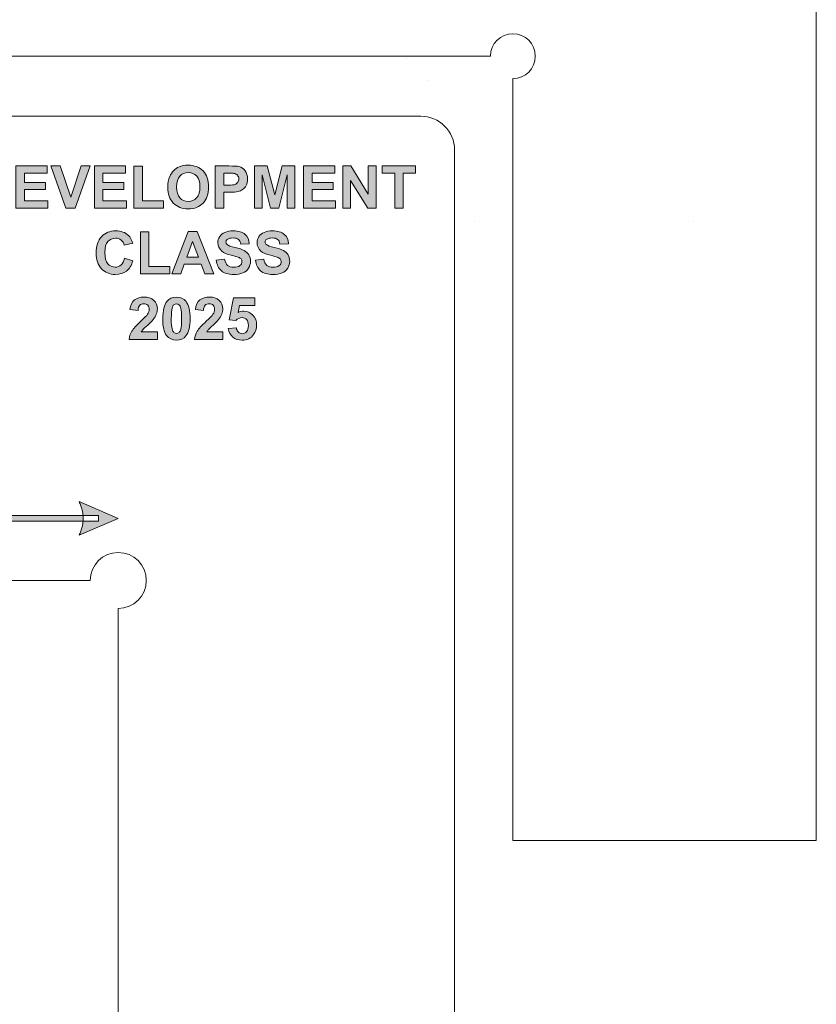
# Model space of a CAD drawing. Header units: millimetres. Extents: x 4 to 594, y -297 to -6.
# Tile 116 of 134: x 523 to 594, y -200 to -113. Entities that reach past the tile are written whole.
import ezdxf

# ---------------------------------------------------------------- set-up
doc = ezdxf.new("R2010")
doc.units = ezdxf.units.MM
doc.header["$MEASUREMENT"] = 0
doc.layers.add('Layer 1', color=7, linetype='Continuous', lineweight=0)

# ---------------------------------------------------------------- blocks, each defined once
blk = doc.blocks.new('Block_11')
at = {"layer": 'Layer 1', "color": 242, "lineweight": 9, "true_color": 0xe32227}
for p, q in [((557.82, -115.961), (557.82, -115.961)), ((559.82, -117.961), (559.82, -117.961)), ((563.92, -130.561), (563.92, -130.561)), ((563.92, -130.561), (563.92, -130.561)), ((583.42, -130.561), (583.42, -130.561)), ((583.42, -130.561), (583.42, -130.561))]:
    blk.add_line(p, q, dxfattribs=at)
at = {"layer": 'Layer 1', "color": 240, "lineweight": 0, "true_color": 0xed2224}
for points in [[(547.321, -5.775), (547.321, -5.775), (594.386, -5.775), (594.386, -5.775), (594.386, -5.775), (594.386, -185.775), (594.386, -185.775), (594.386, -185.775), (567.321, -185.775), (567.321, -185.775)], [(565.321, -115.775), (565.321, -114.67), (566.216, -113.775), (567.321, -113.775), (568.425, -113.775), (569.321, -114.67), (569.321, -115.775), (569.321, -116.879), (568.425, -117.775), (567.321, -117.775)]]:
    blk.add_open_spline(points, degree=3, knots=[0, 0, 0, 0, 1, 1, 1, 2, 2, 2, 3, 3, 3, 3], dxfattribs=at)
for points in [[(565.321, -115.775), (565.321, -115.775), (359.321, -115.775), (359.321, -115.775)], [(567.321, -185.775), (567.321, -185.775), (567.321, -117.775), (567.321, -117.775)]]:
    blk.add_open_spline(points, degree=3, dxfattribs=at)
blk = doc.blocks.new('Block_38')
at = {"layer": 'Layer 1', "true_color": 0x010101, "transparency": 33554687}
for points in [[(522.988, -129.33), (522.988, -125.574), (525.769, -125.574), (525.769, -126.209), (523.749, -126.209), (523.749, -127.043), (525.627, -127.043), (525.627, -127.678), (523.749, -127.678), (523.749, -128.696), (525.842, -128.696), (525.842, -129.33)], [(527.448, -129.33), (526.104, -125.574), (526.926, -125.574), (527.88, -128.354), (528.796, -125.574), (529.604, -125.574), (528.268, -129.33)], [(529.987, -129.33), (529.987, -125.574), (532.768, -125.574), (532.768, -126.209), (530.748, -126.209), (530.748, -127.043), (532.626, -127.043), (532.626, -127.678), (530.748, -127.678), (530.748, -128.696), (532.841, -128.696), (532.841, -129.33)], [(533.507, -129.33), (533.507, -125.605), (534.268, -125.605), (534.268, -128.696), (536.152, -128.696), (536.152, -129.33)], [(544.261, -129.33), (544.261, -125.574), (545.401, -125.574), (546.074, -128.136), (546.739, -125.574), (547.881, -125.574), (547.881, -129.33), (547.178, -129.33), (547.176, -126.373), (546.435, -129.33), (545.704, -129.33), (544.967, -126.373), (544.964, -129.33)], [(548.642, -129.33), (548.642, -125.574), (551.423, -125.574), (551.423, -126.209), (549.403, -126.209), (549.403, -127.043), (551.281, -127.043), (551.281, -127.678), (549.403, -127.678), (549.403, -128.696), (551.496, -128.696), (551.496, -129.33)], [(552.142, -129.33), (552.142, -125.574), (552.878, -125.574), (554.424, -128.091), (554.424, -125.574), (555.127, -125.574), (555.127, -129.33), (554.367, -129.33), (552.845, -126.861), (552.845, -129.33)], [(556.775, -129.33), (556.775, -126.209), (555.663, -126.209), (555.663, -125.574), (558.643, -125.574), (558.643, -126.209), (557.536, -126.209), (557.536, -129.33)], [(534.086, -135.192), (534.086, -131.467), (534.847, -131.467), (534.847, -134.557), (536.731, -134.557), (536.731, -135.192)]]:
    blk.add_hatch(color=18, dxfattribs=at).paths.add_polyline_path(points)
h = blk.add_hatch(color=18, dxfattribs=at)
edge = h.paths.add_edge_path()
edge.add_spline(control_points=[(537.315, -127.449), (537.315, -127.875), (537.414, -128.198), (537.611, -128.418), (537.808, -128.638), (538.058, -128.748), (538.36, -128.748), (538.664, -128.748), (538.912, -128.639), (539.107, -128.421), (539.301, -128.202), (539.398, -127.875), (539.398, -127.439), (539.398, -127.008), (539.304, -126.686), (539.114, -126.474), (538.925, -126.262), (538.674, -126.156), (538.36, -126.156), (538.047, -126.156), (537.795, -126.264), (537.603, -126.478), (537.412, -126.693), (537.315, -127.017), (537.315, -127.449)], knot_values=[0, 0, 0, 0, 1, 1, 1, 2, 2, 2, 3, 3, 3, 4, 4, 4, 5, 5, 5, 6, 6, 6, 7, 7, 7, 8, 8, 8, 8], degree=3, periodic=0)
edge = h.paths.add_edge_path()
edge.add_spline(control_points=[(536.534, -127.475), (536.534, -127.092), (536.591, -126.77), (536.706, -126.509), (536.791, -126.318), (536.908, -126.146), (537.056, -125.994), (537.204, -125.841), (537.365, -125.729), (537.541, -125.654), (537.775, -125.556), (538.046, -125.506), (538.352, -125.506), (538.906, -125.506), (539.349, -125.678), (539.682, -126.021), (540.014, -126.366), (540.18, -126.844), (540.18, -127.457), (540.18, -128.065), (540.015, -128.541), (539.685, -128.884), (539.356, -129.227), (538.914, -129.399), (538.362, -129.399), (537.803, -129.399), (537.358, -129.228), (537.029, -128.886), (536.699, -128.545), (536.534, -128.075), (536.534, -127.475), (536.534, -127.475), (536.534, -127.475), (536.534, -127.475)], knot_values=[0, 0, 0, 0, 1, 1, 1, 2, 2, 2, 3, 3, 3, 4, 4, 4, 5, 5, 5, 6, 6, 6, 7, 7, 7, 8, 8, 8, 9, 9, 9, 10, 10, 10, 11, 11, 11, 11], degree=3, periodic=0)
h = blk.add_hatch(color=18, dxfattribs=at)
edge = h.paths.add_edge_path()
edge.add_spline(control_points=[(541.533, -126.209), (541.533, -126.209), (541.533, -127.279), (541.533, -127.279), (541.533, -127.279), (541.947, -127.279), (541.947, -127.279), (542.245, -127.279), (542.443, -127.259), (542.544, -127.219), (542.644, -127.18), (542.723, -127.119), (542.78, -127.034), (542.837, -126.95), (542.866, -126.853), (542.866, -126.741), (542.866, -126.604), (542.825, -126.491), (542.746, -126.402), (542.665, -126.313), (542.565, -126.257), (542.441, -126.234), (542.351, -126.217), (542.17, -126.209), (541.898, -126.209), (541.898, -126.209), (541.533, -126.209), (541.533, -126.209)], knot_values=[0, 0, 0, 0, 1, 1, 1, 2, 2, 2, 3, 3, 3, 4, 4, 4, 5, 5, 5, 6, 6, 6, 7, 7, 7, 8, 8, 8, 9, 9, 9, 9], degree=3, periodic=0)
edge = h.paths.add_edge_path()
edge.add_spline(control_points=[(540.772, -129.33), (540.772, -129.33), (540.772, -125.574), (540.772, -125.574), (540.772, -125.574), (541.988, -125.574), (541.988, -125.574), (542.449, -125.574), (542.749, -125.592), (542.889, -125.63), (543.104, -125.687), (543.284, -125.809), (543.43, -125.998), (543.575, -126.187), (543.647, -126.431), (543.647, -126.73), (543.647, -126.961), (543.605, -127.154), (543.522, -127.311), (543.438, -127.469), (543.332, -127.592), (543.204, -127.682), (543.075, -127.771), (542.944, -127.831), (542.811, -127.86), (542.63, -127.895), (542.369, -127.914), (542.026, -127.914), (542.026, -127.914), (541.533, -127.914), (541.533, -127.914), (541.533, -127.914), (541.533, -129.33), (541.533, -129.33), (541.533, -129.33), (540.772, -129.33), (540.772, -129.33), (540.772, -129.33), (540.772, -129.33), (540.772, -129.33)], knot_values=[0, 0, 0, 0, 1, 1, 1, 2, 2, 2, 3, 3, 3, 4, 4, 4, 5, 5, 5, 6, 6, 6, 7, 7, 7, 8, 8, 8, 9, 9, 9, 10, 10, 10, 11, 11, 11, 12, 12, 12, 13, 13, 13, 13], degree=3, periodic=0)
h = blk.add_hatch(color=18, dxfattribs=at)
edge = h.paths.add_edge_path()
edge.add_spline(control_points=[(532.679, -133.807), (532.679, -133.807), (533.414, -134.032), (533.414, -134.032), (533.301, -134.446), (533.113, -134.753), (532.851, -134.954), (532.588, -135.154), (532.256, -135.255), (531.853, -135.255), (531.354, -135.255), (530.944, -135.084), (530.622, -134.743), (530.301, -134.402), (530.14, -133.936), (530.14, -133.344), (530.14, -132.719), (530.302, -132.233), (530.624, -131.886), (530.947, -131.54), (531.372, -131.367), (531.898, -131.367), (532.358, -131.367), (532.732, -131.503), (533.019, -131.775), (533.19, -131.936), (533.318, -132.167), (533.403, -132.469), (533.403, -132.469), (532.653, -132.647), (532.653, -132.647), (532.608, -132.453), (532.516, -132.299), (532.375, -132.186), (532.233, -132.073), (532.062, -132.018), (531.861, -132.018), (531.582, -132.018), (531.355, -132.117), (531.182, -132.317), (531.008, -132.517), (530.922, -132.84), (530.922, -133.288), (530.922, -133.762), (531.007, -134.1), (531.178, -134.301), (531.349, -134.503), (531.571, -134.604), (531.845, -134.604), (532.047, -134.604), (532.221, -134.54), (532.366, -134.412), (532.511, -134.283), (532.616, -134.082), (532.679, -133.807)], knot_values=[0, 0, 0, 0, 1, 1, 1, 2, 2, 2, 3, 3, 3, 4, 4, 4, 5, 5, 5, 6, 6, 6, 7, 7, 7, 8, 8, 8, 9, 9, 9, 10, 10, 10, 11, 11, 11, 12, 12, 12, 13, 13, 13, 14, 14, 14, 15, 15, 15, 16, 16, 16, 17, 17, 17, 18, 18, 18, 18], degree=3, periodic=0)
h = blk.add_hatch(color=18, dxfattribs=at)
edge = h.paths.add_edge_path()
edge.add_spline(control_points=[(539.264, -133.702), (539.264, -133.702), (538.742, -132.311), (538.742, -132.311), (538.742, -132.311), (538.235, -133.702), (538.235, -133.702), (538.235, -133.702), (539.264, -133.702), (539.264, -133.702)], knot_values=[0, 0, 0, 0, 1, 1, 1, 2, 2, 2, 3, 3, 3, 3], degree=3, periodic=0)
edge = h.paths.add_edge_path()
edge.add_spline(control_points=[(540.654, -135.192), (540.654, -135.192), (539.835, -135.192), (539.835, -135.192), (539.835, -135.192), (539.51, -134.336), (539.51, -134.336), (539.51, -134.336), (538.004, -134.336), (538.004, -134.336), (538.004, -134.336), (537.692, -135.192), (537.692, -135.192), (537.692, -135.192), (536.887, -135.192), (536.887, -135.192), (536.887, -135.192), (538.346, -131.435), (538.346, -131.435), (538.346, -131.435), (539.149, -131.435), (539.149, -131.435), (539.149, -131.435), (540.654, -135.192), (540.654, -135.192), (540.654, -135.192), (540.654, -135.192), (540.654, -135.192)], knot_values=[0, 0, 0, 0, 1, 1, 1, 2, 2, 2, 3, 3, 3, 4, 4, 4, 5, 5, 5, 6, 6, 6, 7, 7, 7, 8, 8, 8, 9, 9, 9, 9], degree=3, periodic=0)
h = blk.add_hatch(color=18, dxfattribs=at)
edge = h.paths.add_edge_path()
edge.add_spline(control_points=[(540.86, -133.975), (540.86, -133.975), (541.599, -133.901), (541.599, -133.901), (541.644, -134.148), (541.733, -134.33), (541.869, -134.446), (542.004, -134.562), (542.187, -134.62), (542.417, -134.62), (542.66, -134.62), (542.844, -134.568), (542.967, -134.465), (543.09, -134.362), (543.152, -134.241), (543.152, -134.103), (543.152, -134.014), (543.126, -133.939), (543.075, -133.876), (543.023, -133.814), (542.932, -133.759), (542.803, -133.714), (542.714, -133.682), (542.513, -133.628), (542.198, -133.549), (541.793, -133.448), (541.509, -133.324), (541.346, -133.176), (541.116, -132.969), (541.001, -132.716), (541.001, -132.418), (541.001, -132.226), (541.055, -132.046), (541.163, -131.879), (541.271, -131.712), (541.427, -131.585), (541.631, -131.498), (541.835, -131.411), (542.079, -131.367), (542.368, -131.367), (542.838, -131.367), (543.192, -131.471), (543.429, -131.68), (543.667, -131.889), (543.791, -132.167), (543.803, -132.516), (543.803, -132.516), (543.042, -132.542), (543.042, -132.542), (543.01, -132.348), (542.941, -132.209), (542.835, -132.124), (542.729, -132.039), (542.57, -131.996), (542.358, -131.996), (542.14, -131.996), (541.968, -132.042), (541.845, -132.133), (541.765, -132.191), (541.725, -132.269), (541.725, -132.367), (541.725, -132.457), (541.763, -132.532), (541.838, -132.595), (541.933, -132.677), (542.165, -132.761), (542.533, -132.848), (542.901, -132.935), (543.173, -133.026), (543.349, -133.118), (543.526, -133.212), (543.664, -133.339), (543.764, -133.5), (543.863, -133.662), (543.913, -133.862), (543.913, -134.099), (543.913, -134.314), (543.854, -134.516), (543.734, -134.704), (543.614, -134.892), (543.445, -135.032), (543.227, -135.123), (543.008, -135.214), (542.735, -135.26), (542.409, -135.26), (541.934, -135.26), (541.57, -135.151), (541.315, -134.931), (541.061, -134.712), (540.909, -134.393), (540.86, -133.975)], knot_values=[0, 0, 0, 0, 1, 1, 1, 2, 2, 2, 3, 3, 3, 4, 4, 4, 5, 5, 5, 6, 6, 6, 7, 7, 7, 8, 8, 8, 9, 9, 9, 10, 10, 10, 11, 11, 11, 12, 12, 12, 13, 13, 13, 14, 14, 14, 15, 15, 15, 16, 16, 16, 17, 17, 17, 18, 18, 18, 19, 19, 19, 20, 20, 20, 21, 21, 21, 22, 22, 22, 23, 23, 23, 24, 24, 24, 25, 25, 25, 26, 26, 26, 27, 27, 27, 28, 28, 28, 29, 29, 29, 30, 30, 30, 30], degree=3, periodic=0)
h = blk.add_hatch(color=18, dxfattribs=at)
edge = h.paths.add_edge_path()
edge.add_spline(control_points=[(544.359, -133.975), (544.359, -133.975), (545.099, -133.901), (545.099, -133.901), (545.143, -134.148), (545.233, -134.33), (545.368, -134.446), (545.504, -134.562), (545.686, -134.62), (545.916, -134.62), (546.16, -134.62), (546.343, -134.568), (546.466, -134.465), (546.59, -134.362), (546.652, -134.241), (546.652, -134.103), (546.652, -134.014), (546.626, -133.939), (546.574, -133.876), (546.522, -133.814), (546.431, -133.759), (546.302, -133.714), (546.214, -133.682), (546.013, -133.628), (545.698, -133.549), (545.293, -133.448), (545.009, -133.324), (544.845, -133.176), (544.615, -132.969), (544.501, -132.716), (544.501, -132.418), (544.501, -132.226), (544.555, -132.046), (544.663, -131.879), (544.771, -131.712), (544.927, -131.585), (545.13, -131.498), (545.334, -131.411), (545.579, -131.367), (545.867, -131.367), (546.337, -131.367), (546.691, -131.471), (546.928, -131.68), (547.166, -131.889), (547.29, -132.167), (547.302, -132.516), (547.302, -132.516), (546.542, -132.542), (546.542, -132.542), (546.509, -132.348), (546.44, -132.209), (546.334, -132.124), (546.229, -132.039), (546.069, -131.996), (545.858, -131.996), (545.639, -131.996), (545.468, -132.042), (545.345, -132.133), (545.265, -132.191), (545.225, -132.269), (545.225, -132.367), (545.225, -132.457), (545.262, -132.532), (545.338, -132.595), (545.433, -132.677), (545.665, -132.761), (546.033, -132.848), (546.401, -132.935), (546.673, -133.026), (546.849, -133.118), (547.025, -133.212), (547.163, -133.339), (547.263, -133.5), (547.363, -133.662), (547.413, -133.862), (547.413, -134.099), (547.413, -134.314), (547.353, -134.516), (547.233, -134.704), (547.114, -134.892), (546.945, -135.032), (546.726, -135.123), (546.508, -135.214), (546.235, -135.26), (545.909, -135.26), (545.434, -135.26), (545.069, -135.151), (544.815, -134.931), (544.56, -134.712), (544.409, -134.393), (544.359, -133.975)], knot_values=[0, 0, 0, 0, 1, 1, 1, 2, 2, 2, 3, 3, 3, 4, 4, 4, 5, 5, 5, 6, 6, 6, 7, 7, 7, 8, 8, 8, 9, 9, 9, 10, 10, 10, 11, 11, 11, 12, 12, 12, 13, 13, 13, 14, 14, 14, 15, 15, 15, 16, 16, 16, 17, 17, 17, 18, 18, 18, 19, 19, 19, 20, 20, 20, 21, 21, 21, 22, 22, 22, 23, 23, 23, 24, 24, 24, 25, 25, 25, 26, 26, 26, 27, 27, 27, 28, 28, 28, 29, 29, 29, 30, 30, 30, 30], degree=3, periodic=0)
h = blk.add_hatch(color=18, dxfattribs=at)
edge = h.paths.add_edge_path()
edge.add_spline(control_points=[(535.603, -140.387), (535.603, -140.387), (535.603, -141.053), (535.603, -141.053), (535.603, -141.053), (533.079, -141.053), (533.079, -141.053), (533.106, -140.799), (533.189, -140.56), (533.325, -140.333), (533.461, -140.107), (533.732, -139.806), (534.134, -139.431), (534.458, -139.128), (534.657, -138.923), (534.73, -138.815), (534.829, -138.667), (534.879, -138.52), (534.879, -138.374), (534.879, -138.213), (534.836, -138.089), (534.749, -138.003), (534.664, -137.916), (534.545, -137.874), (534.394, -137.874), (534.243, -137.874), (534.124, -137.919), (534.035, -138.01), (533.947, -138.1), (533.896, -138.25), (533.882, -138.461), (533.882, -138.461), (533.163, -138.389), (533.163, -138.389), (533.206, -137.993), (533.34, -137.707), (533.565, -137.534), (533.791, -137.362), (534.073, -137.275), (534.411, -137.275), (534.782, -137.275), (535.073, -137.376), (535.286, -137.576), (535.497, -137.776), (535.603, -138.026), (535.603, -138.324), (535.603, -138.493), (535.572, -138.654), (535.512, -138.808), (535.452, -138.961), (535.355, -139.121), (535.223, -139.289), (535.137, -139.401), (534.979, -139.561), (534.751, -139.77), (534.523, -139.979), (534.379, -140.117), (534.318, -140.186), (534.257, -140.255), (534.208, -140.322), (534.171, -140.387), (534.171, -140.387), (535.603, -140.387), (535.603, -140.387)], knot_values=[0, 0, 0, 0, 1, 1, 1, 2, 2, 2, 3, 3, 3, 4, 4, 4, 5, 5, 5, 6, 6, 6, 7, 7, 7, 8, 8, 8, 9, 9, 9, 10, 10, 10, 11, 11, 11, 12, 12, 12, 13, 13, 13, 14, 14, 14, 15, 15, 15, 16, 16, 16, 17, 17, 17, 18, 18, 18, 19, 19, 19, 20, 20, 20, 21, 21, 21, 21], degree=3, periodic=0)
h = blk.add_hatch(color=18, dxfattribs=at)
edge = h.paths.add_edge_path()
edge.add_spline(control_points=[(537.306, -137.874), (537.221, -137.874), (537.144, -137.901), (537.077, -137.958), (537.01, -138.013), (536.957, -138.112), (536.921, -138.257), (536.872, -138.443), (536.847, -138.758), (536.847, -139.199), (536.847, -139.642), (536.869, -139.945), (536.913, -140.11), (536.957, -140.276), (537.012, -140.386), (537.078, -140.441), (537.145, -140.496), (537.221, -140.523), (537.306, -140.523), (537.392, -140.523), (537.469, -140.495), (537.536, -140.439), (537.603, -140.384), (537.655, -140.284), (537.692, -140.14), (537.741, -139.956), (537.765, -139.642), (537.765, -139.199), (537.765, -138.758), (537.744, -138.454), (537.7, -138.289), (537.656, -138.124), (537.601, -138.013), (537.535, -137.958), (537.468, -137.901), (537.392, -137.874), (537.306, -137.874)], knot_values=[0, 0, 0, 0, 1, 1, 1, 2, 2, 2, 3, 3, 3, 4, 4, 4, 5, 5, 5, 6, 6, 6, 7, 7, 7, 8, 8, 8, 9, 9, 9, 10, 10, 10, 11, 11, 11, 12, 12, 12, 12], degree=3, periodic=0)
edge = h.paths.add_edge_path()
edge.add_spline(control_points=[(537.306, -137.275), (537.67, -137.275), (537.954, -137.406), (538.16, -137.666), (538.404, -137.974), (538.526, -138.486), (538.526, -139.199), (538.526, -139.912), (538.403, -140.424), (538.157, -140.736), (537.953, -140.993), (537.67, -141.121), (537.306, -141.121), (536.941, -141.121), (536.646, -140.98), (536.422, -140.699), (536.198, -140.417), (536.087, -139.915), (536.087, -139.192), (536.087, -138.483), (536.21, -137.972), (536.456, -137.661), (536.659, -137.404), (536.943, -137.275), (537.306, -137.275), (537.306, -137.275), (537.306, -137.275), (537.306, -137.275)], knot_values=[0, 0, 0, 0, 1, 1, 1, 2, 2, 2, 3, 3, 3, 4, 4, 4, 5, 5, 5, 6, 6, 6, 7, 7, 7, 8, 8, 8, 9, 9, 9, 9], degree=3, periodic=0)
h = blk.add_hatch(color=18, dxfattribs=at)
edge = h.paths.add_edge_path()
edge.add_spline(control_points=[(541.439, -140.387), (541.439, -140.387), (541.439, -141.053), (541.439, -141.053), (541.439, -141.053), (538.915, -141.053), (538.915, -141.053), (538.942, -140.799), (539.025, -140.56), (539.161, -140.333), (539.297, -140.107), (539.568, -139.806), (539.97, -139.431), (540.294, -139.128), (540.493, -138.923), (540.566, -138.815), (540.665, -138.667), (540.715, -138.52), (540.715, -138.374), (540.715, -138.213), (540.672, -138.089), (540.585, -138.003), (540.5, -137.916), (540.381, -137.874), (540.23, -137.874), (540.079, -137.874), (539.96, -137.919), (539.871, -138.01), (539.783, -138.1), (539.732, -138.25), (539.718, -138.461), (539.718, -138.461), (538.999, -138.389), (538.999, -138.389), (539.042, -137.993), (539.176, -137.707), (539.401, -137.534), (539.627, -137.362), (539.909, -137.275), (540.247, -137.275), (540.618, -137.275), (540.909, -137.376), (541.122, -137.576), (541.333, -137.776), (541.439, -138.026), (541.439, -138.324), (541.439, -138.493), (541.408, -138.654), (541.348, -138.808), (541.288, -138.961), (541.191, -139.121), (541.059, -139.289), (540.973, -139.401), (540.815, -139.561), (540.587, -139.77), (540.359, -139.979), (540.215, -140.117), (540.154, -140.186), (540.093, -140.255), (540.044, -140.322), (540.007, -140.387), (540.007, -140.387), (541.439, -140.387), (541.439, -140.387)], knot_values=[0, 0, 0, 0, 1, 1, 1, 2, 2, 2, 3, 3, 3, 4, 4, 4, 5, 5, 5, 6, 6, 6, 7, 7, 7, 8, 8, 8, 9, 9, 9, 10, 10, 10, 11, 11, 11, 12, 12, 12, 13, 13, 13, 14, 14, 14, 15, 15, 15, 16, 16, 16, 17, 17, 17, 18, 18, 18, 19, 19, 19, 20, 20, 20, 21, 21, 21, 21], degree=3, periodic=0)
h = blk.add_hatch(color=18, dxfattribs=at)
edge = h.paths.add_edge_path()
edge.add_spline(control_points=[(541.933, -140.088), (541.933, -140.088), (542.652, -140.014), (542.652, -140.014), (542.673, -140.177), (542.733, -140.306), (542.834, -140.401), (542.935, -140.497), (543.051, -140.544), (543.183, -140.544), (543.334, -140.544), (543.462, -140.483), (543.566, -140.36), (543.67, -140.236), (543.722, -140.051), (543.722, -139.803), (543.722, -139.571), (543.67, -139.397), (543.566, -139.28), (543.463, -139.164), (543.329, -139.107), (543.162, -139.107), (542.955, -139.107), (542.769, -139.197), (542.605, -139.379), (542.605, -139.379), (542.022, -139.295), (542.022, -139.295), (542.022, -139.295), (542.389, -137.344), (542.389, -137.344), (542.389, -137.344), (544.294, -137.344), (544.294, -137.344), (544.294, -137.344), (544.294, -138.015), (544.294, -138.015), (544.294, -138.015), (542.936, -138.015), (542.936, -138.015), (542.936, -138.015), (542.822, -138.654), (542.822, -138.654), (542.982, -138.575), (543.147, -138.535), (543.315, -138.535), (543.635, -138.535), (543.906, -138.651), (544.128, -138.884), (544.351, -139.117), (544.462, -139.42), (544.462, -139.792), (544.462, -140.103), (544.372, -140.379), (544.193, -140.623), (543.948, -140.955), (543.608, -141.121), (543.175, -141.121), (542.828, -141.121), (542.544, -141.028), (542.326, -140.841), (542.106, -140.654), (541.976, -140.404), (541.933, -140.088)], knot_values=[0, 0, 0, 0, 1, 1, 1, 2, 2, 2, 3, 3, 3, 4, 4, 4, 5, 5, 5, 6, 6, 6, 7, 7, 7, 8, 8, 8, 9, 9, 9, 10, 10, 10, 11, 11, 11, 12, 12, 12, 13, 13, 13, 14, 14, 14, 15, 15, 15, 16, 16, 16, 17, 17, 17, 18, 18, 18, 19, 19, 19, 20, 20, 20, 21, 21, 21, 21], degree=3, periodic=0)
h = blk.add_hatch(color=18, dxfattribs=at)
edge = h.paths.add_edge_path()
edge.add_spline(control_points=[(532.118, -157.032), (532.118, -157.032), (528.618, -158.532), (528.618, -158.532), (528.618, -158.532), (528.664, -158.438), (528.664, -158.438), (528.664, -158.438), (528.706, -158.344), (528.706, -158.344), (528.706, -158.344), (528.746, -158.25), (528.746, -158.25), (528.746, -158.25), (528.782, -158.157), (528.782, -158.157), (528.782, -158.157), (528.816, -158.063), (528.816, -158.063), (528.816, -158.063), (528.847, -157.969), (528.847, -157.969), (528.847, -157.969), (528.875, -157.875), (528.875, -157.875), (528.875, -157.875), (528.899, -157.782), (528.899, -157.782), (528.899, -157.782), (528.921, -157.688), (528.921, -157.688), (528.921, -157.688), (528.941, -157.594), (528.941, -157.594), (528.941, -157.594), (528.957, -157.5), (528.957, -157.5), (528.957, -157.5), (528.97, -157.407), (528.97, -157.407), (528.97, -157.407), (528.98, -157.313), (528.98, -157.313), (528.98, -157.313), (528.987, -157.219), (528.987, -157.219), (528.987, -157.219), (528.992, -157.125), (528.992, -157.125), (528.992, -157.125), (528.993, -157.032), (528.993, -157.032), (528.993, -157.032), (528.992, -156.938), (528.992, -156.938), (528.992, -156.938), (528.987, -156.844), (528.987, -156.844), (528.987, -156.844), (528.98, -156.75), (528.98, -156.75), (528.98, -156.75), (528.97, -156.657), (528.97, -156.657), (528.97, -156.657), (528.957, -156.563), (528.957, -156.563), (528.957, -156.563), (528.941, -156.469), (528.941, -156.469), (528.941, -156.469), (528.921, -156.375), (528.921, -156.375), (528.921, -156.375), (528.899, -156.282), (528.899, -156.282), (528.899, -156.282), (528.875, -156.188), (528.875, -156.188), (528.875, -156.188), (528.847, -156.094), (528.847, -156.094), (528.847, -156.094), (528.816, -156), (528.816, -156), (528.816, -156), (528.782, -155.907), (528.782, -155.907), (528.782, -155.907), (528.746, -155.813), (528.746, -155.813), (528.746, -155.813), (528.706, -155.719), (528.706, -155.719), (528.706, -155.719), (528.664, -155.625), (528.664, -155.625), (528.664, -155.625), (528.618, -155.532), (528.618, -155.532), (528.618, -155.532), (528.618, -155.532), (528.618, -155.532), (528.618, -155.532), (532.118, -157.032), (532.118, -157.032)], knot_values=[0, 0, 0, 0, 1, 1, 1, 2, 2, 2, 3, 3, 3, 4, 4, 4, 5, 5, 5, 6, 6, 6, 7, 7, 7, 8, 8, 8, 9, 9, 9, 10, 10, 10, 11, 11, 11, 12, 12, 12, 13, 13, 13, 14, 14, 14, 15, 15, 15, 16, 16, 16, 17, 17, 17, 18, 18, 18, 19, 19, 19, 20, 20, 20, 21, 21, 21, 22, 22, 22, 23, 23, 23, 24, 24, 24, 25, 25, 25, 26, 26, 26, 27, 27, 27, 28, 28, 28, 29, 29, 29, 30, 30, 30, 31, 31, 31, 32, 32, 32, 33, 33, 33, 34, 34, 34, 35, 35, 35, 35], degree=3, periodic=0)
edge = h.paths.add_edge_path()
edge.add_spline(control_points=[(530.359, -157.282), (530.359, -157.282), (443.709, -157.282), (443.709, -157.282), (443.709, -157.282), (443.709, -156.782), (443.709, -156.782), (443.709, -156.782), (530.359, -156.782), (530.359, -156.782), (530.359, -156.782), (530.359, -157.282), (530.359, -157.282), (530.359, -157.282), (530.359, -157.282), (530.359, -157.282)], knot_values=[0, 0, 0, 0, 1, 1, 1, 2, 2, 2, 3, 3, 3, 4, 4, 4, 5, 5, 5, 5], degree=3, periodic=0)
edge = h.paths.add_edge_path()
edge.add_spline(control_points=[(441.95, -157.032), (441.95, -157.032), (445.45, -155.532), (445.45, -155.532), (445.45, -155.532), (445.45, -155.532), (445.45, -155.532), (445.45, -155.532), (445.404, -155.625), (445.404, -155.625), (445.404, -155.625), (445.362, -155.719), (445.362, -155.719), (445.362, -155.719), (445.322, -155.813), (445.322, -155.813), (445.322, -155.813), (445.286, -155.907), (445.286, -155.907), (445.286, -155.907), (445.252, -156), (445.252, -156), (445.252, -156), (445.221, -156.094), (445.221, -156.094), (445.221, -156.094), (445.193, -156.188), (445.193, -156.188), (445.193, -156.188), (445.168, -156.282), (445.168, -156.282), (445.168, -156.282), (445.146, -156.375), (445.146, -156.375), (445.146, -156.375), (445.127, -156.469), (445.127, -156.469), (445.127, -156.469), (445.111, -156.563), (445.111, -156.563), (445.111, -156.563), (445.098, -156.657), (445.098, -156.657), (445.098, -156.657), (445.088, -156.75), (445.088, -156.75), (445.088, -156.75), (445.081, -156.844), (445.081, -156.844), (445.081, -156.844), (445.076, -156.938), (445.076, -156.938), (445.076, -156.938), (445.075, -157.032), (445.075, -157.032), (445.075, -157.032), (445.076, -157.125), (445.076, -157.125), (445.076, -157.125), (445.081, -157.219), (445.081, -157.219), (445.081, -157.219), (445.088, -157.313), (445.088, -157.313), (445.088, -157.313), (445.098, -157.407), (445.098, -157.407), (445.098, -157.407), (445.111, -157.5), (445.111, -157.5), (445.111, -157.5), (445.127, -157.594), (445.127, -157.594), (445.127, -157.594), (445.146, -157.688), (445.146, -157.688), (445.146, -157.688), (445.168, -157.782), (445.168, -157.782), (445.168, -157.782), (445.193, -157.875), (445.193, -157.875), (445.193, -157.875), (445.221, -157.969), (445.221, -157.969), (445.221, -157.969), (445.252, -158.063), (445.252, -158.063), (445.252, -158.063), (445.286, -158.157), (445.286, -158.157), (445.286, -158.157), (445.322, -158.25), (445.322, -158.25), (445.322, -158.25), (445.362, -158.344), (445.362, -158.344), (445.362, -158.344), (445.404, -158.438), (445.404, -158.438), (445.404, -158.438), (445.45, -158.532), (445.45, -158.532), (445.45, -158.532), (441.95, -157.032), (441.95, -157.032), (441.95, -157.032), (441.95, -157.032), (441.95, -157.032)], knot_values=[0, 0, 0, 0, 1, 1, 1, 2, 2, 2, 3, 3, 3, 4, 4, 4, 5, 5, 5, 6, 6, 6, 7, 7, 7, 8, 8, 8, 9, 9, 9, 10, 10, 10, 11, 11, 11, 12, 12, 12, 13, 13, 13, 14, 14, 14, 15, 15, 15, 16, 16, 16, 17, 17, 17, 18, 18, 18, 19, 19, 19, 20, 20, 20, 21, 21, 21, 22, 22, 22, 23, 23, 23, 24, 24, 24, 25, 25, 25, 26, 26, 26, 27, 27, 27, 28, 28, 28, 29, 29, 29, 30, 30, 30, 31, 31, 31, 32, 32, 32, 33, 33, 33, 34, 34, 34, 35, 35, 35, 36, 36, 36, 36], degree=3, periodic=0)
at = {"layer": 'Layer 1'}
for points in [[(522.988, -129.33), (522.988, -125.574), (525.769, -125.574), (525.769, -126.209), (523.749, -126.209), (523.749, -127.043), (525.627, -127.043), (525.627, -127.678), (523.749, -127.678), (523.749, -128.696), (525.842, -128.696), (525.842, -129.33)], [(527.448, -129.33), (526.104, -125.574), (526.926, -125.574), (527.88, -128.354), (528.796, -125.574), (529.604, -125.574), (528.268, -129.33)], [(529.987, -129.33), (529.987, -125.574), (532.768, -125.574), (532.768, -126.209), (530.748, -126.209), (530.748, -127.043), (532.626, -127.043), (532.626, -127.678), (530.748, -127.678), (530.748, -128.696), (532.841, -128.696), (532.841, -129.33)], [(533.507, -129.33), (533.507, -125.605), (534.268, -125.605), (534.268, -128.696), (536.152, -128.696), (536.152, -129.33)], [(544.261, -129.33), (544.261, -125.574), (545.401, -125.574), (546.074, -128.136), (546.739, -125.574), (547.881, -125.574), (547.881, -129.33), (547.178, -129.33), (547.176, -126.373), (546.435, -129.33), (545.704, -129.33), (544.967, -126.373), (544.964, -129.33)], [(548.642, -129.33), (548.642, -125.574), (551.423, -125.574), (551.423, -126.209), (549.403, -126.209), (549.403, -127.043), (551.281, -127.043), (551.281, -127.678), (549.403, -127.678), (549.403, -128.696), (551.496, -128.696), (551.496, -129.33)], [(552.142, -129.33), (552.142, -125.574), (552.878, -125.574), (554.424, -128.091), (554.424, -125.574), (555.127, -125.574), (555.127, -129.33), (554.367, -129.33), (552.845, -126.861), (552.845, -129.33)], [(556.775, -129.33), (556.775, -126.209), (555.663, -126.209), (555.663, -125.574), (558.643, -125.574), (558.643, -126.209), (557.536, -126.209), (557.536, -129.33)], [(534.086, -135.192), (534.086, -131.467), (534.847, -131.467), (534.847, -134.557), (536.731, -134.557), (536.731, -135.192)]]:
    blk.add_lwpolyline(points, close=True, dxfattribs=at)
at = {"layer": 'Layer 1', "color": 240, "lineweight": 0, "true_color": 0xed2224}
blk.add_open_spline([(415.13, -121.133), (415.13, -121.133), (559.107, -121.133), (559.107, -121.133), (560.763, -121.133), (562.118, -122.488), (562.118, -124.144), (562.118, -124.144), (562.118, -232.566), (562.118, -232.566), (562.118, -232.566), (532.118, -232.566), (532.118, -232.566), (532.118, -232.566), (532.118, -165.066), (532.118, -165.066), (533.499, -165.066), (534.618, -163.947), (534.618, -162.566), (534.618, -161.186), (533.499, -160.066), (532.118, -160.066), (530.738, -160.066), (529.618, -161.186), (529.618, -162.566), (529.618, -162.566), (444.618, -162.566), (444.618, -162.566), (444.618, -161.186), (443.499, -160.066), (442.118, -160.066), (440.738, -160.066), (439.618, -161.186), (439.618, -162.566), (439.618, -163.947), (440.738, -165.066), (442.118, -165.066), (442.118, -165.066), (442.118, -232.566), (442.118, -232.566), (442.118, -232.566), (412.118, -232.566), (412.118, -232.566), (412.118, -232.566), (412.118, -124.144), (412.118, -124.144), (412.118, -122.488), (413.473, -121.133), (415.13, -121.133)], degree=3, knots=[0, 0, 0, 0, 1, 1, 1, 2, 2, 2, 3, 3, 3, 4, 4, 4, 5, 5, 5, 6, 6, 6, 7, 7, 7, 8, 8, 8, 9, 9, 9, 10, 10, 10, 11, 11, 11, 12, 12, 12, 13, 13, 13, 14, 14, 14, 15, 15, 15, 16, 16, 16, 16], dxfattribs=at)
at = {"layer": 'Layer 1'}
for points, knots in [([(536.534, -127.475), (536.534, -127.092), (536.591, -126.77), (536.706, -126.509), (536.791, -126.318), (536.908, -126.146), (537.056, -125.994), (537.204, -125.841), (537.365, -125.729), (537.541, -125.654), (537.775, -125.556), (538.046, -125.506), (538.352, -125.506), (538.906, -125.506), (539.349, -125.678), (539.682, -126.021), (540.014, -126.366), (540.18, -126.844), (540.18, -127.457), (540.18, -128.065), (540.015, -128.541), (539.685, -128.884), (539.356, -129.227), (538.914, -129.399), (538.362, -129.399), (537.803, -129.399), (537.358, -129.228), (537.029, -128.886), (536.699, -128.545), (536.534, -128.075), (536.534, -127.475), (536.534, -127.475), (536.534, -127.475), (536.534, -127.475)], [0, 0, 0, 0, 1, 1, 1, 2, 2, 2, 3, 3, 3, 4, 4, 4, 5, 5, 5, 6, 6, 6, 7, 7, 7, 8, 8, 8, 9, 9, 9, 10, 10, 10, 11, 11, 11, 11]), ([(540.772, -129.33), (540.772, -129.33), (540.772, -125.574), (540.772, -125.574), (540.772, -125.574), (541.988, -125.574), (541.988, -125.574), (542.449, -125.574), (542.749, -125.592), (542.889, -125.63), (543.104, -125.687), (543.284, -125.809), (543.43, -125.998), (543.575, -126.187), (543.647, -126.431), (543.647, -126.73), (543.647, -126.961), (543.605, -127.154), (543.522, -127.311), (543.438, -127.469), (543.332, -127.592), (543.204, -127.682), (543.075, -127.771), (542.944, -127.831), (542.811, -127.86), (542.63, -127.895), (542.369, -127.914), (542.026, -127.914), (542.026, -127.914), (541.533, -127.914), (541.533, -127.914), (541.533, -127.914), (541.533, -129.33), (541.533, -129.33), (541.533, -129.33), (540.772, -129.33), (540.772, -129.33), (540.772, -129.33), (540.772, -129.33), (540.772, -129.33)], [0, 0, 0, 0, 1, 1, 1, 2, 2, 2, 3, 3, 3, 4, 4, 4, 5, 5, 5, 6, 6, 6, 7, 7, 7, 8, 8, 8, 9, 9, 9, 10, 10, 10, 11, 11, 11, 12, 12, 12, 13, 13, 13, 13]), ([(537.315, -127.449), (537.315, -127.875), (537.414, -128.198), (537.611, -128.418), (537.808, -128.638), (538.058, -128.748), (538.36, -128.748), (538.664, -128.748), (538.912, -128.639), (539.107, -128.421), (539.301, -128.202), (539.398, -127.875), (539.398, -127.439), (539.398, -127.008), (539.304, -126.686), (539.114, -126.474), (538.925, -126.262), (538.674, -126.156), (538.36, -126.156), (538.047, -126.156), (537.795, -126.264), (537.603, -126.478), (537.412, -126.693), (537.315, -127.017), (537.315, -127.449)], [0, 0, 0, 0, 1, 1, 1, 2, 2, 2, 3, 3, 3, 4, 4, 4, 5, 5, 5, 6, 6, 6, 7, 7, 7, 8, 8, 8, 8]), ([(541.533, -126.209), (541.533, -126.209), (541.533, -127.279), (541.533, -127.279), (541.533, -127.279), (541.947, -127.279), (541.947, -127.279), (542.245, -127.279), (542.443, -127.259), (542.544, -127.219), (542.644, -127.18), (542.723, -127.119), (542.78, -127.034), (542.837, -126.95), (542.866, -126.853), (542.866, -126.741), (542.866, -126.604), (542.825, -126.491), (542.746, -126.402), (542.665, -126.313), (542.565, -126.257), (542.441, -126.234), (542.351, -126.217), (542.17, -126.209), (541.898, -126.209), (541.898, -126.209), (541.533, -126.209), (541.533, -126.209)], [0, 0, 0, 0, 1, 1, 1, 2, 2, 2, 3, 3, 3, 4, 4, 4, 5, 5, 5, 6, 6, 6, 7, 7, 7, 8, 8, 8, 9, 9, 9, 9]), ([(532.679, -133.807), (532.679, -133.807), (533.414, -134.032), (533.414, -134.032), (533.301, -134.446), (533.113, -134.753), (532.851, -134.954), (532.588, -135.154), (532.256, -135.255), (531.853, -135.255), (531.354, -135.255), (530.944, -135.084), (530.622, -134.743), (530.301, -134.402), (530.14, -133.936), (530.14, -133.344), (530.14, -132.719), (530.302, -132.233), (530.624, -131.886), (530.947, -131.54), (531.372, -131.367), (531.898, -131.367), (532.358, -131.367), (532.732, -131.503), (533.019, -131.775), (533.19, -131.936), (533.318, -132.167), (533.403, -132.469), (533.403, -132.469), (532.653, -132.647), (532.653, -132.647), (532.608, -132.453), (532.516, -132.299), (532.375, -132.186), (532.233, -132.073), (532.062, -132.018), (531.861, -132.018), (531.582, -132.018), (531.355, -132.117), (531.182, -132.317), (531.008, -132.517), (530.922, -132.84), (530.922, -133.288), (530.922, -133.762), (531.007, -134.1), (531.178, -134.301), (531.349, -134.503), (531.571, -134.604), (531.845, -134.604), (532.047, -134.604), (532.221, -134.54), (532.366, -134.412), (532.511, -134.283), (532.616, -134.082), (532.679, -133.807)], [0, 0, 0, 0, 1, 1, 1, 2, 2, 2, 3, 3, 3, 4, 4, 4, 5, 5, 5, 6, 6, 6, 7, 7, 7, 8, 8, 8, 9, 9, 9, 10, 10, 10, 11, 11, 11, 12, 12, 12, 13, 13, 13, 14, 14, 14, 15, 15, 15, 16, 16, 16, 17, 17, 17, 18, 18, 18, 18]), ([(540.654, -135.192), (540.654, -135.192), (539.835, -135.192), (539.835, -135.192), (539.835, -135.192), (539.51, -134.336), (539.51, -134.336), (539.51, -134.336), (538.004, -134.336), (538.004, -134.336), (538.004, -134.336), (537.692, -135.192), (537.692, -135.192), (537.692, -135.192), (536.887, -135.192), (536.887, -135.192), (536.887, -135.192), (538.346, -131.435), (538.346, -131.435), (538.346, -131.435), (539.149, -131.435), (539.149, -131.435), (539.149, -131.435), (540.654, -135.192), (540.654, -135.192), (540.654, -135.192), (540.654, -135.192), (540.654, -135.192)], [0, 0, 0, 0, 1, 1, 1, 2, 2, 2, 3, 3, 3, 4, 4, 4, 5, 5, 5, 6, 6, 6, 7, 7, 7, 8, 8, 8, 9, 9, 9, 9]), ([(540.86, -133.975), (540.86, -133.975), (541.599, -133.901), (541.599, -133.901), (541.644, -134.148), (541.733, -134.33), (541.869, -134.446), (542.004, -134.562), (542.187, -134.62), (542.417, -134.62), (542.66, -134.62), (542.844, -134.568), (542.967, -134.465), (543.09, -134.362), (543.152, -134.241), (543.152, -134.103), (543.152, -134.014), (543.126, -133.939), (543.075, -133.876), (543.023, -133.814), (542.932, -133.759), (542.803, -133.714), (542.714, -133.682), (542.513, -133.628), (542.198, -133.549), (541.793, -133.448), (541.509, -133.324), (541.346, -133.176), (541.116, -132.969), (541.001, -132.716), (541.001, -132.418), (541.001, -132.226), (541.055, -132.046), (541.163, -131.879), (541.271, -131.712), (541.427, -131.585), (541.631, -131.498), (541.835, -131.411), (542.079, -131.367), (542.368, -131.367), (542.838, -131.367), (543.192, -131.471), (543.429, -131.68), (543.667, -131.889), (543.791, -132.167), (543.803, -132.516), (543.803, -132.516), (543.042, -132.542), (543.042, -132.542), (543.01, -132.348), (542.941, -132.209), (542.835, -132.124), (542.729, -132.039), (542.57, -131.996), (542.358, -131.996), (542.14, -131.996), (541.968, -132.042), (541.845, -132.133), (541.765, -132.191), (541.725, -132.269), (541.725, -132.367), (541.725, -132.457), (541.763, -132.532), (541.838, -132.595), (541.933, -132.677), (542.165, -132.761), (542.533, -132.848), (542.901, -132.935), (543.173, -133.026), (543.349, -133.118), (543.526, -133.212), (543.664, -133.339), (543.764, -133.5), (543.863, -133.662), (543.913, -133.862), (543.913, -134.099), (543.913, -134.314), (543.854, -134.516), (543.734, -134.704), (543.614, -134.892), (543.445, -135.032), (543.227, -135.123), (543.008, -135.214), (542.735, -135.26), (542.409, -135.26), (541.934, -135.26), (541.57, -135.151), (541.315, -134.931), (541.061, -134.712), (540.909, -134.393), (540.86, -133.975)], [0, 0, 0, 0, 1, 1, 1, 2, 2, 2, 3, 3, 3, 4, 4, 4, 5, 5, 5, 6, 6, 6, 7, 7, 7, 8, 8, 8, 9, 9, 9, 10, 10, 10, 11, 11, 11, 12, 12, 12, 13, 13, 13, 14, 14, 14, 15, 15, 15, 16, 16, 16, 17, 17, 17, 18, 18, 18, 19, 19, 19, 20, 20, 20, 21, 21, 21, 22, 22, 22, 23, 23, 23, 24, 24, 24, 25, 25, 25, 26, 26, 26, 27, 27, 27, 28, 28, 28, 29, 29, 29, 30, 30, 30, 30]), ([(544.359, -133.975), (544.359, -133.975), (545.099, -133.901), (545.099, -133.901), (545.143, -134.148), (545.233, -134.33), (545.368, -134.446), (545.504, -134.562), (545.686, -134.62), (545.916, -134.62), (546.16, -134.62), (546.343, -134.568), (546.466, -134.465), (546.59, -134.362), (546.652, -134.241), (546.652, -134.103), (546.652, -134.014), (546.626, -133.939), (546.574, -133.876), (546.522, -133.814), (546.431, -133.759), (546.302, -133.714), (546.214, -133.682), (546.013, -133.628), (545.698, -133.549), (545.293, -133.448), (545.009, -133.324), (544.845, -133.176), (544.615, -132.969), (544.501, -132.716), (544.501, -132.418), (544.501, -132.226), (544.555, -132.046), (544.663, -131.879), (544.771, -131.712), (544.927, -131.585), (545.13, -131.498), (545.334, -131.411), (545.579, -131.367), (545.867, -131.367), (546.337, -131.367), (546.691, -131.471), (546.928, -131.68), (547.166, -131.889), (547.29, -132.167), (547.302, -132.516), (547.302, -132.516), (546.542, -132.542), (546.542, -132.542), (546.509, -132.348), (546.44, -132.209), (546.334, -132.124), (546.229, -132.039), (546.069, -131.996), (545.858, -131.996), (545.639, -131.996), (545.468, -132.042), (545.345, -132.133), (545.265, -132.191), (545.225, -132.269), (545.225, -132.367), (545.225, -132.457), (545.262, -132.532), (545.338, -132.595), (545.433, -132.677), (545.665, -132.761), (546.033, -132.848), (546.401, -132.935), (546.673, -133.026), (546.849, -133.118), (547.025, -133.212), (547.163, -133.339), (547.263, -133.5), (547.363, -133.662), (547.413, -133.862), (547.413, -134.099), (547.413, -134.314), (547.353, -134.516), (547.233, -134.704), (547.114, -134.892), (546.945, -135.032), (546.726, -135.123), (546.508, -135.214), (546.235, -135.26), (545.909, -135.26), (545.434, -135.26), (545.069, -135.151), (544.815, -134.931), (544.56, -134.712), (544.409, -134.393), (544.359, -133.975)], [0, 0, 0, 0, 1, 1, 1, 2, 2, 2, 3, 3, 3, 4, 4, 4, 5, 5, 5, 6, 6, 6, 7, 7, 7, 8, 8, 8, 9, 9, 9, 10, 10, 10, 11, 11, 11, 12, 12, 12, 13, 13, 13, 14, 14, 14, 15, 15, 15, 16, 16, 16, 17, 17, 17, 18, 18, 18, 19, 19, 19, 20, 20, 20, 21, 21, 21, 22, 22, 22, 23, 23, 23, 24, 24, 24, 25, 25, 25, 26, 26, 26, 27, 27, 27, 28, 28, 28, 29, 29, 29, 30, 30, 30, 30]), ([(539.264, -133.702), (539.264, -133.702), (538.742, -132.311), (538.742, -132.311), (538.742, -132.311), (538.235, -133.702), (538.235, -133.702), (538.235, -133.702), (539.264, -133.702), (539.264, -133.702)], [0, 0, 0, 0, 1, 1, 1, 2, 2, 2, 3, 3, 3, 3]), ([(535.603, -140.387), (535.603, -140.387), (535.603, -141.053), (535.603, -141.053), (535.603, -141.053), (533.079, -141.053), (533.079, -141.053), (533.106, -140.799), (533.189, -140.56), (533.325, -140.333), (533.461, -140.107), (533.732, -139.806), (534.134, -139.431), (534.458, -139.128), (534.657, -138.923), (534.73, -138.815), (534.829, -138.667), (534.879, -138.52), (534.879, -138.374), (534.879, -138.213), (534.836, -138.089), (534.749, -138.003), (534.664, -137.916), (534.545, -137.874), (534.394, -137.874), (534.243, -137.874), (534.124, -137.919), (534.035, -138.01), (533.947, -138.1), (533.896, -138.25), (533.882, -138.461), (533.882, -138.461), (533.163, -138.389), (533.163, -138.389), (533.206, -137.993), (533.34, -137.707), (533.565, -137.534), (533.791, -137.362), (534.073, -137.275), (534.411, -137.275), (534.782, -137.275), (535.073, -137.376), (535.286, -137.576), (535.497, -137.776), (535.603, -138.026), (535.603, -138.324), (535.603, -138.493), (535.572, -138.654), (535.512, -138.808), (535.452, -138.961), (535.355, -139.121), (535.223, -139.289), (535.137, -139.401), (534.979, -139.561), (534.751, -139.77), (534.523, -139.979), (534.379, -140.117), (534.318, -140.186), (534.257, -140.255), (534.208, -140.322), (534.171, -140.387), (534.171, -140.387), (535.603, -140.387), (535.603, -140.387)], [0, 0, 0, 0, 1, 1, 1, 2, 2, 2, 3, 3, 3, 4, 4, 4, 5, 5, 5, 6, 6, 6, 7, 7, 7, 8, 8, 8, 9, 9, 9, 10, 10, 10, 11, 11, 11, 12, 12, 12, 13, 13, 13, 14, 14, 14, 15, 15, 15, 16, 16, 16, 17, 17, 17, 18, 18, 18, 19, 19, 19, 20, 20, 20, 21, 21, 21, 21]), ([(537.306, -137.275), (537.67, -137.275), (537.954, -137.406), (538.16, -137.666), (538.404, -137.974), (538.526, -138.486), (538.526, -139.199), (538.526, -139.912), (538.403, -140.424), (538.157, -140.736), (537.953, -140.993), (537.67, -141.121), (537.306, -141.121), (536.941, -141.121), (536.646, -140.98), (536.422, -140.699), (536.198, -140.417), (536.087, -139.915), (536.087, -139.192), (536.087, -138.483), (536.21, -137.972), (536.456, -137.661), (536.659, -137.404), (536.943, -137.275), (537.306, -137.275), (537.306, -137.275), (537.306, -137.275), (537.306, -137.275)], [0, 0, 0, 0, 1, 1, 1, 2, 2, 2, 3, 3, 3, 4, 4, 4, 5, 5, 5, 6, 6, 6, 7, 7, 7, 8, 8, 8, 9, 9, 9, 9]), ([(537.306, -137.874), (537.221, -137.874), (537.144, -137.901), (537.077, -137.958), (537.01, -138.013), (536.957, -138.112), (536.921, -138.257), (536.872, -138.443), (536.847, -138.758), (536.847, -139.199), (536.847, -139.642), (536.869, -139.945), (536.913, -140.11), (536.957, -140.276), (537.012, -140.386), (537.078, -140.441), (537.145, -140.496), (537.221, -140.523), (537.306, -140.523), (537.392, -140.523), (537.469, -140.495), (537.536, -140.439), (537.603, -140.384), (537.655, -140.284), (537.692, -140.14), (537.741, -139.956), (537.765, -139.642), (537.765, -139.199), (537.765, -138.758), (537.744, -138.454), (537.7, -138.289), (537.656, -138.124), (537.601, -138.013), (537.535, -137.958), (537.468, -137.901), (537.392, -137.874), (537.306, -137.874)], [0, 0, 0, 0, 1, 1, 1, 2, 2, 2, 3, 3, 3, 4, 4, 4, 5, 5, 5, 6, 6, 6, 7, 7, 7, 8, 8, 8, 9, 9, 9, 10, 10, 10, 11, 11, 11, 12, 12, 12, 12]), ([(541.439, -140.387), (541.439, -140.387), (541.439, -141.053), (541.439, -141.053), (541.439, -141.053), (538.915, -141.053), (538.915, -141.053), (538.942, -140.799), (539.025, -140.56), (539.161, -140.333), (539.297, -140.107), (539.568, -139.806), (539.97, -139.431), (540.294, -139.128), (540.493, -138.923), (540.566, -138.815), (540.665, -138.667), (540.715, -138.52), (540.715, -138.374), (540.715, -138.213), (540.672, -138.089), (540.585, -138.003), (540.5, -137.916), (540.381, -137.874), (540.23, -137.874), (540.079, -137.874), (539.96, -137.919), (539.871, -138.01), (539.783, -138.1), (539.732, -138.25), (539.718, -138.461), (539.718, -138.461), (538.999, -138.389), (538.999, -138.389), (539.042, -137.993), (539.176, -137.707), (539.401, -137.534), (539.627, -137.362), (539.909, -137.275), (540.247, -137.275), (540.618, -137.275), (540.909, -137.376), (541.122, -137.576), (541.333, -137.776), (541.439, -138.026), (541.439, -138.324), (541.439, -138.493), (541.408, -138.654), (541.348, -138.808), (541.288, -138.961), (541.191, -139.121), (541.059, -139.289), (540.973, -139.401), (540.815, -139.561), (540.587, -139.77), (540.359, -139.979), (540.215, -140.117), (540.154, -140.186), (540.093, -140.255), (540.044, -140.322), (540.007, -140.387), (540.007, -140.387), (541.439, -140.387), (541.439, -140.387)], [0, 0, 0, 0, 1, 1, 1, 2, 2, 2, 3, 3, 3, 4, 4, 4, 5, 5, 5, 6, 6, 6, 7, 7, 7, 8, 8, 8, 9, 9, 9, 10, 10, 10, 11, 11, 11, 12, 12, 12, 13, 13, 13, 14, 14, 14, 15, 15, 15, 16, 16, 16, 17, 17, 17, 18, 18, 18, 19, 19, 19, 20, 20, 20, 21, 21, 21, 21]), ([(541.933, -140.088), (541.933, -140.088), (542.652, -140.014), (542.652, -140.014), (542.673, -140.177), (542.733, -140.306), (542.834, -140.401), (542.935, -140.497), (543.051, -140.544), (543.183, -140.544), (543.334, -140.544), (543.462, -140.483), (543.566, -140.36), (543.67, -140.236), (543.722, -140.051), (543.722, -139.803), (543.722, -139.571), (543.67, -139.397), (543.566, -139.28), (543.463, -139.164), (543.329, -139.107), (543.162, -139.107), (542.955, -139.107), (542.769, -139.197), (542.605, -139.379), (542.605, -139.379), (542.022, -139.295), (542.022, -139.295), (542.022, -139.295), (542.389, -137.344), (542.389, -137.344), (542.389, -137.344), (544.294, -137.344), (544.294, -137.344), (544.294, -137.344), (544.294, -138.015), (544.294, -138.015), (544.294, -138.015), (542.936, -138.015), (542.936, -138.015), (542.936, -138.015), (542.822, -138.654), (542.822, -138.654), (542.982, -138.575), (543.147, -138.535), (543.315, -138.535), (543.635, -138.535), (543.906, -138.651), (544.128, -138.884), (544.351, -139.117), (544.462, -139.42), (544.462, -139.792), (544.462, -140.103), (544.372, -140.379), (544.193, -140.623), (543.948, -140.955), (543.608, -141.121), (543.175, -141.121), (542.828, -141.121), (542.544, -141.028), (542.326, -140.841), (542.106, -140.654), (541.976, -140.404), (541.933, -140.088)], [0, 0, 0, 0, 1, 1, 1, 2, 2, 2, 3, 3, 3, 4, 4, 4, 5, 5, 5, 6, 6, 6, 7, 7, 7, 8, 8, 8, 9, 9, 9, 10, 10, 10, 11, 11, 11, 12, 12, 12, 13, 13, 13, 14, 14, 14, 15, 15, 15, 16, 16, 16, 17, 17, 17, 18, 18, 18, 19, 19, 19, 20, 20, 20, 21, 21, 21, 21]), ([(532.118, -157.032), (532.118, -157.032), (528.618, -158.532), (528.618, -158.532), (528.618, -158.532), (528.664, -158.438), (528.664, -158.438), (528.664, -158.438), (528.706, -158.344), (528.706, -158.344), (528.706, -158.344), (528.746, -158.25), (528.746, -158.25), (528.746, -158.25), (528.782, -158.157), (528.782, -158.157), (528.782, -158.157), (528.816, -158.063), (528.816, -158.063), (528.816, -158.063), (528.847, -157.969), (528.847, -157.969), (528.847, -157.969), (528.875, -157.875), (528.875, -157.875), (528.875, -157.875), (528.899, -157.782), (528.899, -157.782), (528.899, -157.782), (528.921, -157.688), (528.921, -157.688), (528.921, -157.688), (528.941, -157.594), (528.941, -157.594), (528.941, -157.594), (528.957, -157.5), (528.957, -157.5), (528.957, -157.5), (528.97, -157.407), (528.97, -157.407), (528.97, -157.407), (528.98, -157.313), (528.98, -157.313), (528.98, -157.313), (528.987, -157.219), (528.987, -157.219), (528.987, -157.219), (528.992, -157.125), (528.992, -157.125), (528.992, -157.125), (528.993, -157.032), (528.993, -157.032), (528.993, -157.032), (528.992, -156.938), (528.992, -156.938), (528.992, -156.938), (528.987, -156.844), (528.987, -156.844), (528.987, -156.844), (528.98, -156.75), (528.98, -156.75), (528.98, -156.75), (528.97, -156.657), (528.97, -156.657), (528.97, -156.657), (528.957, -156.563), (528.957, -156.563), (528.957, -156.563), (528.941, -156.469), (528.941, -156.469), (528.941, -156.469), (528.921, -156.375), (528.921, -156.375), (528.921, -156.375), (528.899, -156.282), (528.899, -156.282), (528.899, -156.282), (528.875, -156.188), (528.875, -156.188), (528.875, -156.188), (528.847, -156.094), (528.847, -156.094), (528.847, -156.094), (528.816, -156), (528.816, -156), (528.816, -156), (528.782, -155.907), (528.782, -155.907), (528.782, -155.907), (528.746, -155.813), (528.746, -155.813), (528.746, -155.813), (528.706, -155.719), (528.706, -155.719), (528.706, -155.719), (528.664, -155.625), (528.664, -155.625), (528.664, -155.625), (528.618, -155.532), (528.618, -155.532), (528.618, -155.532), (528.618, -155.532), (528.618, -155.532), (528.618, -155.532), (532.118, -157.032), (532.118, -157.032)], [0, 0, 0, 0, 1, 1, 1, 2, 2, 2, 3, 3, 3, 4, 4, 4, 5, 5, 5, 6, 6, 6, 7, 7, 7, 8, 8, 8, 9, 9, 9, 10, 10, 10, 11, 11, 11, 12, 12, 12, 13, 13, 13, 14, 14, 14, 15, 15, 15, 16, 16, 16, 17, 17, 17, 18, 18, 18, 19, 19, 19, 20, 20, 20, 21, 21, 21, 22, 22, 22, 23, 23, 23, 24, 24, 24, 25, 25, 25, 26, 26, 26, 27, 27, 27, 28, 28, 28, 29, 29, 29, 30, 30, 30, 31, 31, 31, 32, 32, 32, 33, 33, 33, 34, 34, 34, 35, 35, 35, 35]), ([(530.359, -157.282), (530.359, -157.282), (443.709, -157.282), (443.709, -157.282), (443.709, -157.282), (443.709, -156.782), (443.709, -156.782), (443.709, -156.782), (530.359, -156.782), (530.359, -156.782), (530.359, -156.782), (530.359, -157.282), (530.359, -157.282), (530.359, -157.282), (530.359, -157.282), (530.359, -157.282)], [0, 0, 0, 0, 1, 1, 1, 2, 2, 2, 3, 3, 3, 4, 4, 4, 5, 5, 5, 5])]:
    blk.add_open_spline(points, degree=3, knots=knots, dxfattribs=at)
blk = doc.blocks.new('Block_0')
at = {"layer": 'Layer 1'}
for name in ['Block_11', 'Block_38']:
    blk.add_blockref(name, (0, 0), dxfattribs=at)

msp = doc.modelspace()

# ---------------------------------------------------------------- block references
at = {"layer": 'Layer 1'}
msp.add_blockref('Block_0', (0, 0), dxfattribs=at)

doc.saveas('drawing.dxf')
